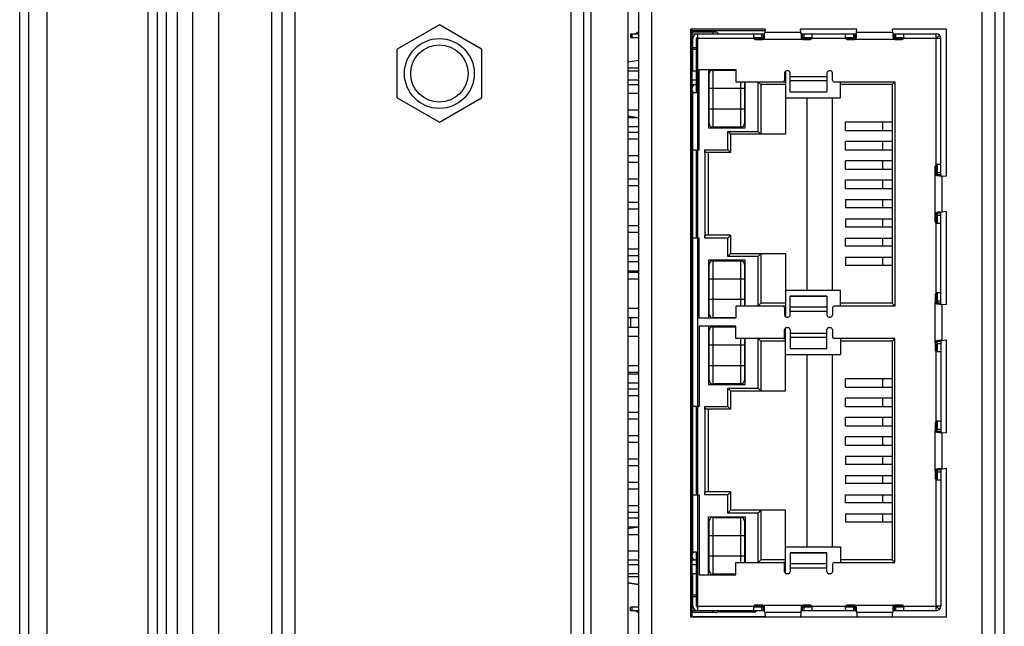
# Model space of a CAD drawing. Header units: millimetres. Extents: x 0 to 594, y 1 to 420.
# Tile 83 of 214: x 86 to 113, y 243 to 259. Entities that reach past the tile are written whole.
import ezdxf

# ---------------------------------------------------------------- set-up
doc = ezdxf.new("R2010")
doc.units = ezdxf.units.MM
doc.header["$LTSCALE"] = 32.67
for name, color, linetype in [('20021212-000DXF_CONTINUOUS_LINE', 7, 'CONTINUOUS'), ('61753N-0_DXF_CONTINUOUS_LINE', 7, 'CONTINUOUS'), ('61756N-1_DXF_CONTINUOUS_LINE', 7, 'CONTINUOUS'), ('61757N-0_DXF_CONTINUOUS_LINE', 7, 'CONTINUOUS'), ('61786N-2_DXF_CONTINUOUS_LINE', 7, 'CONTINUOUS'), ('61787N-0_DXF_CONTINUOUS_LINE', 7, 'CONTINUOUS'), ('618015231321DXF_CONTINUOUS_LINE', 7, 'CONTINUOUS'), ('61852N-2_DXF_CONTINUOUS_LINE', 7, 'CONTINUOUS'), ('7499021125_DXF_CONTINUOUS_LINE', 7, 'CONTINUOUS'), ('CPU-BOARD_DXF_CONTINUOUS_LINE', 7, 'CONTINUOUS')]:
    doc.layers.add(name, color=color, linetype=linetype)

msp = doc.modelspace()

# ---------------------------------------------------------------- linework, layer by layer
at = {"layer": '20021212-000DXF_CONTINUOUS_LINE', "color": 7, "linetype": 'Continuous'}
for p, q in [((106.7291, 258.9787), (104.7419, 258.9787)), ((104.7419, 258.6787), (104.7669, 258.6787)), ((104.7669, 258.4787), (104.7419, 258.4787)), ((104.7669, 258.3437), (104.7419, 258.3437)), ((104.7669, 256.2737), (104.7419, 256.2737)), ((104.7669, 255.9387), (104.7419, 255.9387)), ((104.7669, 255.8037), (104.7419, 255.8037)), ((104.7669, 255.6387), (104.7419, 255.6387)), ((104.7669, 255.3037), (104.7419, 255.3037)), ((104.7669, 255.1687), (104.7419, 255.1687)), ((104.7669, 255.0037), (104.7419, 255.0037)), ((104.7669, 254.6687), (104.7419, 254.6687)), ((104.7669, 254.5337), (104.7419, 254.5337)), ((104.7669, 254.3687), (104.7419, 254.3687)), ((104.7669, 254.0337), (104.7419, 254.0337)), ((104.7669, 253.8987), (104.7419, 253.8987)), ((104.7669, 253.7337), (104.7419, 253.7337)), ((104.7669, 253.3987), (104.7419, 253.3987)), ((104.7669, 253.2637), (104.7419, 253.2637)), ((104.7669, 253.0987), (104.7419, 253.0987)), ((104.7669, 252.7637), (104.7419, 252.7637)), ((104.7669, 252.1287), (104.7419, 252.1287)), ((104.7669, 251.9937), (104.7419, 251.9937)), ((104.7669, 251.8287), (104.7419, 251.8287)), ((104.7419, 251.6937), (104.7669, 251.6937)), ((104.7669, 251.4937), (104.7419, 251.4937)), ((104.7669, 250.5587), (104.7419, 250.5587)), ((104.7419, 250.4237), (104.7669, 250.4237)), ((104.7669, 250.2237), (104.7419, 250.2237)), ((104.7669, 250.0887), (104.7419, 250.0887)), ((104.7419, 249.2587), (104.7669, 249.2587)), ((104.7669, 248.7737), (104.7419, 248.7737)), ((104.7669, 247.6087), (104.7419, 247.6087)), ((104.7669, 247.4737), (104.7419, 247.4737)), ((104.7669, 246.9737), (104.7419, 246.9737)), ((104.7669, 246.8387), (104.7419, 246.8387)), ((104.7669, 246.3387), (104.7419, 246.3387)), ((104.7669, 246.2037), (104.7419, 246.2037)), ((104.7669, 243.7987), (104.7419, 243.7987)), ((104.7669, 243.6637), (104.7419, 243.6637)), ((104.7669, 243.4987), (104.7419, 243.4987)), ((104.7419, 243.3637), (104.7669, 243.3637)), ((105.4387, 243.1637), (106.4844, 243.1637)), ((106.4844, 243.1937), (106.4844, 243.1637)), ((106.7369, 243.0287), (104.7419, 243.0287))]:
    msp.add_line(p, q, dxfattribs=at)
at = {"layer": '20021212-000DXF_CONTINUOUS_LINE', "color": 9, "linetype": 'Continuous'}
msp.add_line((106.1344, 243.1937), (106.1344, 243.1637), dxfattribs=at)
at = {"layer": '61753N-0_DXF_CONTINUOUS_LINE', "color": 9, "linetype": 'Continuous'}
msp.add_line((90.1919, 206.5187), (90.1919, 275.5187), dxfattribs=at)
at = {"layer": '61756N-1_DXF_CONTINUOUS_LINE', "color": 7, "linetype": 'Continuous'}
for p, q in [((93.5919, 238.5437), (93.5919, 278.3687)), ((101.7919, 278.3687), (101.7919, 204.4187))]:
    msp.add_line(p, q, dxfattribs=at)
at = {"layer": '61756N-1_DXF_CONTINUOUS_LINE', "color": 9, "linetype": 'Continuous'}
for p, q in [((93.9419, 238.5437), (93.9419, 278.3687)), ((101.4419, 278.3687), (101.4419, 204.4187))]:
    msp.add_line(p, q, dxfattribs=at)
at = {"layer": '61757N-0_DXF_CONTINUOUS_LINE', "color": 7, "linetype": 'Continuous'}
for p, q in [((103.2919, 264.6187), (103.2919, 204.4187)), ((112.9919, 264.6187), (112.9919, 204.4187)), ((104.7169, 243.0187), (104.7169, 259.0187)), ((106.733, 259.0187), (104.7169, 259.0187)), ((109.233, 259.0187), (107.7008, 259.0187)), ((111.6669, 259.0187), (110.2008, 259.0187)), ((111.6669, 259.0187), (111.6669, 255.0176)), ((111.6669, 254.0547), (111.6669, 251.5251)), ((111.6669, 250.5622), (111.6669, 248.0326)), ((111.6669, 247.0697), (111.6669, 243.0187)), ((111.6669, 243.0187), (104.7169, 243.0187))]:
    msp.add_line(p, q, dxfattribs=at)
at = {"layer": '61757N-0_DXF_CONTINUOUS_LINE', "color": 9, "linetype": 'Continuous'}
for p, q in [((103.6419, 264.6187), (103.6419, 204.4187)), ((112.6419, 204.4187), (112.6419, 264.6187))]:
    msp.add_line(p, q, dxfattribs=at)
at = {"layer": '61786N-2_DXF_CONTINUOUS_LINE', "color": 7, "linetype": 'Continuous'}
msp.add_line((86.4419, 150.0187), (86.4419, 358.0187), dxfattribs=at)
at = {"layer": '61787N-0_DXF_CONTINUOUS_LINE', "color": 3, "linetype": 'Continuous'}
for p, q in [((86.6919, 185.7687), (86.6919, 293.7687)), ((87.1919, 185.7687), (87.1919, 293.7687)), ((89.9419, 198.2687), (89.9419, 283.7687))]:
    msp.add_line(p, q, dxfattribs=at)
at = {"layer": '618015231321DXF_CONTINUOUS_LINE', "color": 6, "linetype": 'Continuous'}
for p, q in [((97.8669, 259.1387), (96.7194, 258.4762)), ((99.0144, 258.4762), (97.8669, 259.1387)), ((96.7194, 257.1512), (96.7194, 258.4762)), ((99.0144, 258.4762), (99.0144, 257.1512)), ((96.7194, 257.1512), (97.8669, 256.4887)), ((97.8669, 256.4887), (99.0144, 257.1512))]:
    msp.add_line(p, q, dxfattribs=at)
at = {"layer": '618015231321DXF_CONTINUOUS_LINE', "color": 9, "linetype": 'Continuous'}
msp.add_circle((97.8669, 257.8137), 0.95, dxfattribs=at)
at = {"layer": '618015231321DXF_CONTINUOUS_LINE', "color": 6, "linetype": 'Continuous'}
msp.add_circle((97.8669, 257.8137), 0.7802, dxfattribs=at)
at = {"layer": '61852N-2_DXF_CONTINUOUS_LINE', "color": 7, "linetype": 'Continuous'}
for p, q in [((90.4419, 198.2687), (90.4419, 283.7687)), ((93.2969, 279.0187), (93.2969, 238.5437)), ((101.9969, 203.7687), (101.9969, 279.0187)), ((102.9969, 265.2687), (102.9969, 203.7687)), ((113.2469, 203.7687), (113.2469, 265.2687))]:
    msp.add_line(p, q, dxfattribs=at)
at = {"layer": '61852N-2_DXF_CONTINUOUS_LINE', "color": 9, "linetype": 'Continuous'}
for p, q in [((90.7348, 198.2687), (90.7348, 283.7687)), ((91.149, 283.7687), (91.149, 198.2687)), ((91.8561, 283.7687), (91.8561, 198.2687))]:
    msp.add_line(p, q, dxfattribs=at)
at = {"layer": '7499021125_DXF_CONTINUOUS_LINE', "color": 7, "linetype": 'Continuous'}
for p, q in [((105.3803, 258.9437), (104.7419, 258.9437)), ((106.733, 259.0187), (106.7246, 258.9321)), ((107.7093, 258.9321), (107.7008, 259.0187)), ((109.2246, 258.9321), (109.233, 259.0187)), ((110.2093, 258.9321), (110.2008, 259.0187)), ((103.0669, 258.8937), (103.0669, 258.7937)), ((103.0669, 258.8937), (103.2919, 258.8937)), ((103.0669, 258.7937), (103.2919, 258.7937)), ((104.7419, 258.8937), (106.7226, 258.8937)), ((104.7718, 258.7937), (104.7419, 258.7937)), ((104.7669, 257.8887), (104.7669, 258.7687)), ((104.8669, 257.2937), (104.8669, 258.7687)), ((104.8919, 258.8937), (104.8919, 257.2937)), ((106.4232, 258.7937), (106.7162, 258.7937)), ((106.467, 258.7437), (106.6693, 258.7437)), ((106.7144, 258.7841), (106.7192, 258.8104)), ((107.7113, 258.8937), (109.2226, 258.8937)), ((107.7177, 258.7937), (108.0107, 258.7937)), ((107.7645, 258.7437), (107.9669, 258.7437)), ((108.9232, 258.7937), (109.2162, 258.7937)), ((108.967, 258.7437), (109.1693, 258.7437)), ((109.2144, 258.7841), (109.2192, 258.8104)), ((110.2113, 258.8937), (111.3919, 258.8937)), ((110.2177, 258.7937), (110.5107, 258.7937)), ((110.2645, 258.7437), (110.4669, 258.7437)), ((111.3919, 258.7687), (111.3919, 258.8937)), ((111.5169, 258.7687), (111.3919, 258.7687)), ((111.4096, 258.7864), (111.4803, 258.8571)), ((111.5169, 255.0305), (111.5169, 258.7687)), ((104.8669, 258.4687), (104.7669, 258.4687)), ((102.9969, 258.1344), (103.2919, 258.1787)), ((103.2919, 258.1687), (102.9969, 258.1238)), ((104.7669, 258.1937), (104.7419, 258.1937)), ((104.7669, 258.1838), (104.7419, 258.1838)), ((102.9969, 257.8887), (103.2919, 257.8887)), ((104.7419, 257.8887), (104.8669, 257.8887)), ((104.9419, 255.7362), (104.9419, 257.9212)), ((104.9419, 257.9212), (105.9419, 257.9212)), ((105.1919, 257.9212), (105.1919, 256.3362)), ((105.3094, 257.9037), (105.9419, 257.9037)), ((105.9419, 257.9212), (105.9419, 257.5862)), ((107.2919, 257.8795), (107.2919, 256.1612)), ((107.3669, 257.8862), (107.3169, 257.8862)), ((108.5169, 257.8862), (108.4669, 257.8862)), ((102.9969, 257.6387), (103.2919, 257.6387)), ((104.7419, 257.6387), (104.8669, 257.6387)), ((105.2094, 256.4537), (105.2094, 257.8037)), ((107.2669, 257.8362), (107.2669, 257.6362)), ((107.4169, 257.3149), (107.4169, 257.8362)), ((108.4169, 257.8362), (108.4169, 257.3149)), ((108.5669, 257.6362), (108.5669, 257.8362)), ((102.9969, 257.5187), (103.2919, 257.5187)), ((104.7419, 257.5187), (104.8669, 257.5187)), ((105.9419, 257.5862), (107.2169, 257.5862)), ((106.1744, 257.5862), (106.1744, 256.4537)), ((106.1919, 256.3362), (106.1919, 257.5862)), ((106.5419, 257.5862), (106.6169, 257.5112)), ((106.6169, 257.5112), (106.6169, 256.1612)), ((107.2919, 257.5112), (106.6169, 257.5112)), ((108.6169, 257.5862), (110.2669, 257.5862)), ((108.7919, 257.1537), (108.7919, 257.5862)), ((110.1919, 257.5112), (108.7919, 257.5112)), ((110.2669, 257.5862), (110.1919, 257.5112)), ((110.1919, 257.5112), (110.1919, 251.5612)), ((110.2669, 257.5862), (110.2669, 251.4862)), ((103.2919, 257.2687), (102.9969, 257.2687)), ((104.7669, 257.2687), (104.7419, 257.2687)), ((104.7669, 244.7937), (104.7669, 257.2937)), ((104.7669, 257.2937), (104.8919, 257.2937)), ((107.2919, 257.1537), (108.7919, 257.1537)), ((107.4169, 257.3149), (108.4169, 257.3149)), ((107.8669, 257.1537), (107.8669, 251.9187)), ((108.5669, 251.9187), (108.5669, 257.1537)), ((102.9969, 256.6636), (103.2919, 256.6187)), ((102.9969, 256.6529), (103.2253, 256.6187)), ((102.9969, 256.6187), (103.2919, 256.6187)), ((104.7419, 256.6187), (104.7669, 256.6187)), ((102.9969, 256.3687), (103.2919, 256.3687)), ((104.7419, 256.3687), (104.7669, 256.3687)), ((105.1919, 256.3362), (106.1919, 256.3362)), ((106.0744, 256.3537), (105.3094, 256.3537)), ((108.9254, 256.2612), (108.9254, 256.4862)), ((110.1919, 256.4862), (108.9254, 256.4862)), ((108.9254, 256.2612), (110.1919, 256.2612)), ((103.2919, 256.2112), (102.9969, 256.2112)), ((102.9969, 256.0362), (103.2919, 256.0362)), ((104.7669, 256.2112), (104.7419, 256.2112)), ((104.7419, 256.0362), (104.7669, 256.0362)), ((105.7169, 256.2362), (105.7919, 256.1612)), ((105.7919, 256.1612), (105.7919, 255.6612)), ((107.2919, 256.1612), (105.7919, 256.1612)), ((106.5419, 256.2362), (106.6169, 256.1612)), ((104.7669, 255.7362), (104.9419, 255.7362)), ((104.8669, 253.3362), (104.8669, 255.7362)), ((105.0919, 255.7362), (105.0919, 253.3362)), ((105.7169, 255.7362), (105.7919, 255.6612)), ((108.9254, 255.7362), (108.9254, 255.9612)), ((110.1919, 255.9612), (108.9254, 255.9612)), ((108.9254, 255.7362), (110.1919, 255.7362)), ((103.2919, 255.5762), (102.9969, 255.5762)), ((104.7669, 255.5762), (104.7419, 255.5762)), ((105.7919, 255.6612), (105.1026, 255.6612)), ((105.1919, 253.4112), (105.1919, 255.6612)), ((102.9969, 255.4012), (103.2919, 255.4012)), ((104.7419, 255.4012), (104.7669, 255.4012)), ((108.9254, 255.2112), (108.9254, 255.4362)), ((110.1919, 255.4362), (108.9254, 255.4362)), ((108.9254, 255.2112), (110.1919, 255.2112)), ((111.3669, 255.0838), (111.3669, 255.2861)), ((111.4169, 255.3299), (111.4169, 255.0369)), ((103.2919, 254.9412), (102.9969, 254.9412)), ((104.7669, 254.9412), (104.7419, 254.9412)), ((111.4073, 255.0387), (111.4336, 255.0339)), ((111.5554, 255.0285), (111.6669, 255.0176)), ((102.9969, 254.7662), (103.2919, 254.7662)), ((104.7419, 254.7662), (104.7669, 254.7662)), ((108.9254, 254.6862), (108.9254, 254.9112)), ((110.1919, 254.9112), (108.9254, 254.9112)), ((108.9254, 254.6862), (110.1919, 254.6862)), ((108.9254, 254.3862), (108.9254, 254.1612)), ((108.9254, 254.3862), (110.1919, 254.3862)), ((103.2919, 254.3062), (102.9969, 254.3062)), ((102.9969, 254.1312), (103.2919, 254.1312)), ((104.7669, 254.3062), (104.7419, 254.3062)), ((104.7419, 254.1312), (104.7669, 254.1312)), ((110.1919, 254.1612), (108.9254, 254.1612)), ((108.9254, 253.8612), (108.9254, 253.6362)), ((108.9254, 253.8612), (110.1919, 253.8612)), ((111.3669, 253.7862), (111.3669, 253.9886)), ((111.4169, 254.0354), (111.4169, 253.7424)), ((111.5169, 251.538), (111.5169, 254.0418)), ((111.6669, 254.0547), (111.5554, 254.0438)), ((103.2919, 253.6712), (102.9969, 253.6712)), ((104.7669, 253.6712), (104.7419, 253.6712)), ((110.1919, 253.6362), (108.9254, 253.6362)), ((102.9969, 253.4962), (103.2919, 253.4962)), ((104.7419, 253.4962), (104.7669, 253.4962)), ((104.9419, 253.3362), (104.7669, 253.3362)), ((104.9419, 251.1512), (104.9419, 253.3362)), ((105.7919, 253.4112), (105.1026, 253.4112)), ((105.7169, 253.3362), (105.7919, 253.4112)), ((105.7919, 253.4112), (105.7919, 252.9112)), ((108.9254, 253.1112), (108.9254, 253.3362)), ((108.9254, 253.3362), (110.1919, 253.3362)), ((110.1919, 253.1112), (108.9254, 253.1112)), ((103.2919, 253.0362), (102.9969, 253.0362)), ((102.9969, 252.8612), (103.2919, 252.8612)), ((104.7669, 253.0362), (104.7419, 253.0362)), ((104.7419, 252.8612), (104.7669, 252.8612)), ((105.7169, 252.8362), (105.7919, 252.9112)), ((105.7919, 252.9112), (107.2919, 252.9112)), ((106.5419, 252.8362), (106.6169, 252.9112)), ((106.6169, 252.9112), (106.6169, 251.5612)), ((107.2919, 252.9112), (107.2919, 251.1929)), ((108.9254, 252.8112), (108.9254, 252.5862)), ((108.9254, 252.8112), (110.1919, 252.8112)), ((102.9969, 252.6937), (103.2919, 252.6937)), ((104.7419, 252.6937), (104.7669, 252.6937)), ((105.1919, 252.7362), (105.1919, 251.1512)), ((106.1919, 252.7362), (105.1919, 252.7362)), ((105.2094, 251.2687), (105.2094, 252.6187)), ((105.3094, 252.7187), (106.0744, 252.7187)), ((106.1744, 252.6187), (106.1744, 251.4862)), ((106.1919, 251.4862), (106.1919, 252.7362)), ((110.1919, 252.5862), (108.9254, 252.5862)), ((102.9969, 252.4437), (103.2919, 252.4437)), ((103.2919, 252.4012), (102.9969, 252.4012)), ((104.7419, 252.4437), (104.7669, 252.4437)), ((104.7669, 252.4012), (104.7419, 252.4012)), ((102.9969, 252.2262), (103.2919, 252.2262)), ((104.7419, 252.2262), (104.7669, 252.2262)), ((107.2919, 251.9187), (108.7919, 251.9187)), ((107.4169, 251.2362), (107.4169, 251.7575)), ((107.4169, 251.7575), (108.4169, 251.7575)), ((108.4169, 251.7575), (108.4169, 251.2362)), ((108.7919, 251.4862), (108.7919, 251.9187)), ((111.3669, 251.7936), (111.3669, 251.5913)), ((111.4169, 251.8374), (111.4169, 251.5444)), ((105.9419, 251.4862), (105.9419, 251.1512)), ((107.2169, 251.4862), (105.9419, 251.4862)), ((106.5419, 251.4862), (106.6169, 251.5612)), ((107.2919, 251.5612), (106.6169, 251.5612)), ((107.2669, 251.4362), (107.2669, 251.2362)), ((108.5669, 251.4362), (108.5669, 251.2362)), ((110.2669, 251.4862), (108.6169, 251.4862)), ((110.1919, 251.5612), (108.7919, 251.5612)), ((110.2669, 251.4862), (110.1919, 251.5612)), ((111.4073, 251.5462), (111.4336, 251.5414)), ((111.5554, 251.536), (111.6669, 251.5251)), ((102.9969, 251.4237), (103.2919, 251.4237)), ((102.9969, 251.1737), (103.2919, 251.1737)), ((104.7419, 251.4237), (104.7669, 251.4237)), ((104.7419, 251.1737), (104.7669, 251.1737)), ((105.9419, 251.1687), (105.3094, 251.1687)), ((107.3169, 251.1862), (107.3669, 251.1862)), ((108.4669, 251.1862), (108.5169, 251.1862)), ((102.9969, 250.9137), (103.2919, 250.9137)), ((103.0669, 251.1296), (103.0669, 250.9577)), ((104.7419, 250.9137), (104.7669, 250.9137)), ((105.9419, 251.1512), (104.9419, 251.1512)), ((104.9419, 250.9362), (104.9419, 248.7512)), ((105.9419, 250.9362), (104.9419, 250.9362)), ((105.1919, 250.9362), (105.1919, 249.3512)), ((105.3094, 250.9187), (105.9419, 250.9187)), ((105.9419, 250.6012), (105.9419, 250.9362)), ((107.3169, 250.9012), (107.3669, 250.9012)), ((108.4669, 250.9012), (108.5169, 250.9012)), ((102.9969, 250.6637), (103.2919, 250.6637)), ((104.7419, 250.6637), (104.7669, 250.6637)), ((105.2094, 249.4687), (105.2094, 250.8187)), ((107.2669, 250.6512), (107.2669, 250.8512)), ((107.2919, 249.1762), (107.2919, 250.8945)), ((107.4169, 250.8512), (107.4169, 250.3299)), ((108.4169, 250.3299), (108.4169, 250.8512)), ((108.5669, 250.8512), (108.5669, 250.6512)), ((107.2169, 250.6012), (105.9419, 250.6012)), ((106.1744, 250.6012), (106.1744, 249.4687)), ((106.1919, 249.3512), (106.1919, 250.6012)), ((106.5419, 250.6012), (106.6169, 250.5262)), ((106.6169, 250.5262), (106.6169, 249.1762)), ((107.2919, 250.5262), (106.6169, 250.5262)), ((110.2669, 250.6012), (108.6169, 250.6012)), ((108.7919, 250.6012), (108.7919, 250.1687)), ((110.1919, 250.5262), (108.7919, 250.5262)), ((110.2669, 250.6012), (110.1919, 250.5262)), ((110.1919, 250.5262), (110.1919, 244.5762)), ((110.2669, 244.5012), (110.2669, 250.6012)), ((111.3669, 250.4961), (111.3669, 250.2937)), ((111.4169, 250.5429), (111.4169, 250.2499)), ((111.5169, 250.5493), (111.5169, 248.0455)), ((111.5554, 250.5513), (111.6669, 250.5622)), ((107.2919, 250.1687), (108.7919, 250.1687)), ((107.4169, 250.3299), (108.4169, 250.3299)), ((107.8669, 250.1687), (107.8669, 244.9337)), ((108.5669, 244.9337), (108.5669, 250.1687)), ((103.2919, 249.8612), (102.9969, 249.8612)), ((104.7669, 249.8612), (104.7419, 249.8612)), ((102.9969, 249.6862), (103.2919, 249.6862)), ((102.9969, 249.6437), (103.2919, 249.6437)), ((104.7419, 249.6862), (104.7669, 249.6862)), ((104.7419, 249.6437), (104.7669, 249.6437)), ((102.9969, 249.3937), (103.2919, 249.3937)), ((104.7419, 249.3937), (104.7669, 249.3937)), ((105.1919, 249.3512), (106.1919, 249.3512)), ((106.0744, 249.3687), (105.3094, 249.3687)), ((108.9254, 249.2762), (108.9254, 249.5012)), ((110.1919, 249.5012), (108.9254, 249.5012)), ((103.2919, 249.2262), (102.9969, 249.2262)), ((102.9969, 249.0512), (103.2919, 249.0512)), ((104.7669, 249.2262), (104.7419, 249.2262)), ((104.7419, 249.0512), (104.7669, 249.0512)), ((105.7169, 249.2512), (105.7919, 249.1762)), ((105.7919, 249.1762), (105.7919, 248.6762)), ((105.7919, 249.1762), (107.2919, 249.1762)), ((106.5419, 249.2512), (106.6169, 249.1762)), ((108.9254, 249.2762), (110.1919, 249.2762)), ((104.9419, 248.7512), (104.7669, 248.7512)), ((104.8669, 246.3512), (104.8669, 248.7512)), ((105.0919, 248.7512), (105.0919, 246.3512)), ((105.7169, 248.7512), (105.7919, 248.6762)), ((108.9254, 248.7512), (108.9254, 248.9762)), ((110.1919, 248.9762), (108.9254, 248.9762)), ((108.9254, 248.7512), (110.1919, 248.7512)), ((103.2919, 248.5912), (102.9969, 248.5912)), ((104.7669, 248.5912), (104.7419, 248.5912)), ((105.7919, 248.6762), (105.1026, 248.6762)), ((105.1919, 246.4262), (105.1919, 248.6762)), ((102.9969, 248.4162), (103.2919, 248.4162)), ((104.7419, 248.4162), (104.7669, 248.4162)), ((108.9254, 248.2262), (108.9254, 248.4512)), ((110.1919, 248.4512), (108.9254, 248.4512)), ((108.9254, 248.2262), (110.1919, 248.2262)), ((111.3669, 248.3011), (111.3669, 248.0988)), ((111.4169, 248.3449), (111.4169, 248.0519)), ((103.2919, 247.9562), (102.9969, 247.9562)), ((104.7669, 247.9562), (104.7419, 247.9562)), ((111.4073, 248.0537), (111.4336, 248.0489)), ((111.5554, 248.0435), (111.6669, 248.0326)), ((102.9969, 247.7812), (103.2919, 247.7812)), ((104.7419, 247.7812), (104.7669, 247.7812)), ((108.9254, 247.7012), (108.9254, 247.9262)), ((110.1919, 247.9262), (108.9254, 247.9262)), ((108.9254, 247.7012), (110.1919, 247.7012)), ((103.2919, 247.3212), (102.9969, 247.3212)), ((102.9969, 247.1462), (103.2919, 247.1462)), ((104.7669, 247.3212), (104.7419, 247.3212)), ((104.7419, 247.1462), (104.7669, 247.1462)), ((108.9254, 247.4012), (108.9254, 247.1762)), ((108.9254, 247.4012), (110.1919, 247.4012)), ((110.1919, 247.1762), (108.9254, 247.1762)), ((108.9254, 246.8762), (108.9254, 246.6512)), ((108.9254, 246.8762), (110.1919, 246.8762)), ((111.3669, 247.0036), (111.3669, 246.8012)), ((111.4169, 247.0504), (111.4169, 246.7574)), ((111.5169, 247.0568), (111.5169, 243.3187)), ((111.5554, 247.0588), (111.6669, 247.0697)), ((103.2919, 246.6862), (102.9969, 246.6862)), ((104.7669, 246.6862), (104.7419, 246.6862)), ((110.1919, 246.6512), (108.9254, 246.6512)), ((102.9969, 246.5112), (103.2919, 246.5112)), ((104.7419, 246.5112), (104.7669, 246.5112)), ((104.7669, 246.3512), (104.9419, 246.3512)), ((104.9419, 246.3512), (104.9419, 244.1662)), ((105.7919, 246.4262), (105.1026, 246.4262)), ((105.7169, 246.3512), (105.7919, 246.4262)), ((105.7919, 246.4262), (105.7919, 245.9262)), ((108.9254, 246.1262), (108.9254, 246.3512)), ((108.9254, 246.3512), (110.1919, 246.3512)), ((110.1919, 246.1262), (108.9254, 246.1262)), ((103.2919, 246.0512), (102.9969, 246.0512)), ((102.9969, 245.8762), (103.2919, 245.8762)), ((104.7669, 246.0512), (104.7419, 246.0512)), ((104.7419, 245.8762), (104.7669, 245.8762)), ((105.7169, 245.8512), (105.7919, 245.9262)), ((107.2919, 245.9262), (105.7919, 245.9262)), ((106.5419, 245.8512), (106.6169, 245.9262)), ((106.6169, 245.9262), (106.6169, 244.5762)), ((107.2919, 244.2079), (107.2919, 245.9262)), ((108.9254, 245.8262), (108.9254, 245.6012)), ((108.9254, 245.8262), (110.1919, 245.8262)), ((102.9969, 245.7187), (103.2919, 245.7187)), ((104.7419, 245.7187), (104.7669, 245.7187)), ((105.1919, 244.1662), (105.1919, 245.7512)), ((105.1919, 245.7512), (106.1919, 245.7512)), ((105.2094, 244.2837), (105.2094, 245.6337)), ((105.3094, 245.7337), (106.0744, 245.7337)), ((106.1744, 245.6337), (106.1744, 244.5012)), ((106.1919, 245.7512), (106.1919, 244.5012)), ((110.1919, 245.6012), (108.9254, 245.6012)), ((103.2919, 245.4687), (102.9969, 245.4687)), ((103.2919, 245.4687), (102.9969, 245.4238)), ((102.9969, 245.4344), (103.2253, 245.4687)), ((104.7669, 245.4687), (104.7419, 245.4687)), ((102.9969, 244.8187), (103.2919, 244.8187)), ((104.7419, 244.8187), (104.7669, 244.8187)), ((104.7669, 244.7937), (104.8919, 244.7937)), ((104.8669, 243.3187), (104.8669, 244.7937)), ((104.8919, 244.7937), (104.8919, 243.1937)), ((107.2919, 244.9337), (108.7919, 244.9337)), ((107.4169, 244.7725), (107.4169, 244.2512)), ((107.4169, 244.7725), (108.4169, 244.7725)), ((108.4169, 244.2512), (108.4169, 244.7725)), ((108.7919, 244.9337), (108.7919, 244.5012)), ((103.2919, 244.5687), (102.9969, 244.5687)), ((104.8669, 244.5687), (104.7419, 244.5687)), ((105.9419, 244.1662), (105.9419, 244.5012)), ((105.9419, 244.5012), (107.2169, 244.5012)), ((106.5419, 244.5012), (106.6169, 244.5762)), ((107.2919, 244.5762), (106.6169, 244.5762)), ((108.6169, 244.5012), (110.2669, 244.5012)), ((110.1919, 244.5762), (108.7919, 244.5762)), ((110.2669, 244.5012), (110.1919, 244.5762)), ((102.9969, 244.4487), (103.2919, 244.4487)), ((103.2919, 244.1987), (102.9969, 244.1987)), ((104.7419, 244.4487), (104.8669, 244.4487)), ((104.8669, 244.1987), (104.7419, 244.1987)), ((104.7669, 243.3187), (104.7669, 244.1987)), ((107.2669, 244.2512), (107.2669, 244.4512)), ((107.3669, 244.2012), (107.3169, 244.2012)), ((108.5169, 244.2012), (108.4669, 244.2012)), ((108.5669, 244.4512), (108.5669, 244.2512)), ((102.9969, 243.9636), (103.2919, 243.9187)), ((102.9969, 243.9529), (103.2919, 243.9087)), ((104.9419, 244.1662), (105.9419, 244.1662)), ((105.9419, 244.1837), (105.3094, 244.1837)), ((104.7419, 243.9035), (104.7669, 243.9035)), ((104.7669, 243.8937), (104.7419, 243.8937)), ((104.8669, 243.6187), (104.7669, 243.6187)), ((103.0669, 243.1937), (103.0669, 243.2937)), ((103.2919, 243.2937), (103.0669, 243.2937)), ((103.2919, 243.1937), (103.0669, 243.1937)), ((104.7419, 243.2937), (104.7719, 243.2937)), ((106.7226, 243.1937), (104.7419, 243.1937)), ((105.3803, 243.1437), (104.7419, 243.1437)), ((106.7162, 243.2937), (106.4232, 243.2937)), ((106.6693, 243.3437), (106.467, 243.3437)), ((106.7246, 243.1552), (106.7379, 243.0187)), ((107.7093, 243.1552), (107.6959, 243.0187)), ((109.2226, 243.1937), (107.7113, 243.1937)), ((107.7194, 243.3033), (107.7146, 243.277)), ((108.0107, 243.2937), (107.7177, 243.2937)), ((107.9669, 243.3437), (107.7645, 243.3437)), ((109.2162, 243.2937), (108.9232, 243.2937)), ((109.1693, 243.3437), (108.967, 243.3437)), ((109.2246, 243.1552), (109.2379, 243.0187)), ((110.1959, 243.0187), (110.2093, 243.1552)), ((111.3919, 243.1937), (110.2113, 243.1937)), ((110.2194, 243.3033), (110.2146, 243.277)), ((110.5107, 243.2937), (110.2177, 243.2937)), ((110.4669, 243.3437), (110.2645, 243.3437)), ((111.3919, 243.1937), (111.3919, 243.3187)), ((111.5169, 243.3187), (111.3919, 243.3187)), ((111.4803, 243.2303), (111.4096, 243.301))]:
    msp.add_line(p, q, dxfattribs=at)
at = {"layer": '7499021125_DXF_CONTINUOUS_LINE', "color": 9, "linetype": 'Continuous'}
for p, q in [((105.3169, 258.8937), (105.3169, 258.9437)), ((103.1048, 258.8937), (103.1048, 258.7937)), ((106.4236, 258.7687), (104.8669, 258.7687)), ((106.4232, 258.7937), (106.4171, 258.7937)), ((106.7064, 258.7687), (106.4286, 258.7687)), ((106.6395, 258.8937), (106.6395, 258.7937)), ((107.7645, 258.7437), (106.6693, 258.7437)), ((106.6895, 258.7937), (106.6895, 258.8937)), ((107.7093, 258.9321), (106.7246, 258.9321)), ((108.0052, 258.7687), (107.7274, 258.7687)), ((107.7444, 258.8937), (107.7444, 258.7937)), ((107.7943, 258.7937), (107.7943, 258.8937)), ((108.9236, 258.7687), (108.0102, 258.7687)), ((108.0168, 258.7937), (108.0107, 258.7937)), ((108.9232, 258.7937), (108.9171, 258.7937)), ((109.2064, 258.7687), (108.9286, 258.7687)), ((109.1395, 258.8937), (109.1395, 258.7937)), ((110.2645, 258.7437), (109.1693, 258.7437)), ((109.1895, 258.7937), (109.1895, 258.8937)), ((110.2093, 258.9321), (109.2246, 258.9321)), ((110.5052, 258.7687), (110.2274, 258.7687)), ((110.2444, 258.8937), (110.2444, 258.7937)), ((110.2943, 258.7937), (110.2943, 258.8937)), ((111.3919, 258.7687), (110.5102, 258.7687)), ((110.5168, 258.7937), (110.5107, 258.7937)), ((111.3919, 255.3295), (111.3919, 258.7687)), ((104.7669, 258.5187), (104.8669, 258.5187)), ((103.2919, 257.9594), (102.9969, 257.9594)), ((104.7669, 257.9594), (104.7419, 257.9594)), ((105.3094, 257.9037), (105.3094, 256.3537)), ((107.4169, 257.7362), (108.4169, 257.7362)), ((108.4169, 257.6131), (107.4169, 257.6131)), ((106.1744, 257.4037), (105.2094, 257.4037)), ((106.0744, 256.3537), (106.0744, 257.5862)), ((106.5419, 256.2362), (106.5419, 257.5862)), ((107.2169, 257.5862), (107.2919, 257.5862)), ((104.8919, 257.2937), (104.8919, 244.7937)), ((107.4169, 257.3168), (108.4169, 257.3168)), ((102.9969, 256.828), (103.2919, 256.828)), ((104.7419, 256.828), (104.7669, 256.828)), ((105.2094, 256.8537), (106.1744, 256.8537)), ((109.9384, 256.2612), (109.9384, 256.4862)), ((105.7169, 255.7362), (105.7169, 256.2362)), ((105.7169, 256.2362), (106.5419, 256.2362)), ((105.0919, 255.7362), (105.7169, 255.7362)), ((109.9384, 255.7362), (109.9384, 255.9612)), ((109.9384, 255.2112), (109.9384, 255.4362)), ((111.3919, 255.0467), (111.3919, 255.3245)), ((111.4169, 255.3299), (111.4169, 255.336)), ((111.3669, 253.9886), (111.3669, 255.0838)), ((111.5169, 255.1136), (111.4169, 255.1136)), ((111.4169, 255.0636), (111.5169, 255.0636)), ((111.5554, 254.0438), (111.5554, 255.0285)), ((109.9384, 254.6862), (109.9384, 254.9112)), ((109.9384, 254.1612), (109.9384, 254.3862)), ((109.9384, 253.6362), (109.9384, 253.8612)), ((111.3919, 253.7479), (111.3919, 254.0257)), ((111.5169, 254.0087), (111.4169, 254.0087)), ((111.4169, 253.9588), (111.5169, 253.9588)), ((111.3919, 251.837), (111.3919, 253.7429)), ((111.4169, 253.7363), (111.4169, 253.7424)), ((105.7169, 253.3362), (105.0919, 253.3362)), ((105.7169, 252.8362), (105.7169, 253.3362)), ((109.9384, 253.1112), (109.9384, 253.3362)), ((106.5419, 252.8362), (105.7169, 252.8362)), ((106.5419, 251.4862), (106.5419, 252.8362)), ((109.9384, 252.5862), (109.9384, 252.8112)), ((105.3094, 252.7187), (105.3094, 251.1687)), ((106.0744, 251.4862), (106.0744, 252.7187)), ((106.1744, 252.2187), (105.2094, 252.2187)), ((108.4169, 251.7556), (107.4169, 251.7556)), ((111.3919, 251.5542), (111.3919, 251.832)), ((111.4169, 251.8374), (111.4169, 251.8435)), ((105.2094, 251.6687), (106.1744, 251.6687)), ((107.2919, 251.4862), (107.2169, 251.4862)), ((107.4169, 251.4593), (108.4169, 251.4593)), ((111.3669, 250.4961), (111.3669, 251.5913)), ((111.5169, 251.6211), (111.4169, 251.6211)), ((111.4169, 251.5711), (111.5169, 251.5711)), ((111.5554, 250.5513), (111.5554, 251.536)), ((108.4169, 251.3362), (107.4169, 251.3362)), ((105.3094, 250.9187), (105.3094, 249.3687)), ((107.4169, 250.7512), (108.4169, 250.7512)), ((108.4169, 250.6281), (107.4169, 250.6281)), ((106.1744, 250.4187), (105.2094, 250.4187)), ((106.0744, 249.3687), (106.0744, 250.6012)), ((106.5419, 249.2512), (106.5419, 250.6012)), ((107.2169, 250.6012), (107.2919, 250.6012)), ((111.3919, 250.2554), (111.3919, 250.5332)), ((111.5169, 250.5162), (111.4169, 250.5162)), ((111.4169, 250.4663), (111.5169, 250.4663)), ((107.4169, 250.3318), (108.4169, 250.3318)), ((111.3919, 248.3445), (111.3919, 250.2504)), ((111.4169, 250.2438), (111.4169, 250.2499)), ((105.2094, 249.8687), (106.1744, 249.8687)), ((109.9384, 249.2762), (109.9384, 249.5012)), ((105.7169, 248.7512), (105.7169, 249.2512)), ((105.7169, 249.2512), (106.5419, 249.2512)), ((105.0919, 248.7512), (105.7169, 248.7512)), ((109.9384, 248.7512), (109.9384, 248.9762)), ((109.9384, 248.2262), (109.9384, 248.4512)), ((111.3919, 248.0617), (111.3919, 248.3395)), ((111.4169, 248.3449), (111.4169, 248.351)), ((111.3669, 247.0036), (111.3669, 248.0988)), ((111.5169, 248.1286), (111.4169, 248.1286)), ((111.4169, 248.0786), (111.5169, 248.0786)), ((111.5554, 247.0588), (111.5554, 248.0435)), ((109.9384, 247.7012), (109.9384, 247.9262)), ((109.9384, 247.1762), (109.9384, 247.4012)), ((109.9384, 246.6512), (109.9384, 246.8762)), ((111.3919, 246.7629), (111.3919, 247.0407)), ((111.5169, 247.0237), (111.4169, 247.0237)), ((111.4169, 246.9738), (111.5169, 246.9738)), ((111.3919, 243.3187), (111.3919, 246.7579)), ((111.4169, 246.7513), (111.4169, 246.7574)), ((105.7169, 246.3512), (105.0919, 246.3512)), ((105.7169, 245.8512), (105.7169, 246.3512)), ((109.9384, 246.1262), (109.9384, 246.3512)), ((106.5419, 245.8512), (105.7169, 245.8512)), ((106.5419, 244.5012), (106.5419, 245.8512)), ((109.9384, 245.6012), (109.9384, 245.8262)), ((105.3094, 245.7337), (105.3094, 244.1837)), ((106.0744, 244.5012), (106.0744, 245.7337)), ((103.2919, 245.2594), (102.9969, 245.2594)), ((104.7669, 245.2594), (104.7419, 245.2594)), ((106.1744, 245.2337), (105.2094, 245.2337)), ((108.4169, 244.7706), (107.4169, 244.7706)), ((105.2094, 244.6837), (106.1744, 244.6837)), ((107.2919, 244.5012), (107.2169, 244.5012)), ((107.4169, 244.4743), (108.4169, 244.4743)), ((108.4169, 244.3512), (107.4169, 244.3512)), ((102.9969, 244.128), (103.2919, 244.128)), ((104.7419, 244.128), (104.7669, 244.128)), ((104.8669, 243.5687), (104.7669, 243.5687)), ((103.1048, 243.2937), (103.1048, 243.1937)), ((104.8669, 243.3187), (106.4236, 243.3187)), ((105.3169, 243.1437), (105.3169, 243.1937)), ((106.4171, 243.2937), (106.4232, 243.2937)), ((106.4286, 243.3187), (106.7064, 243.3187)), ((106.6395, 243.2937), (106.6395, 243.1937)), ((106.6693, 243.3437), (107.7645, 243.3437)), ((106.6895, 243.1937), (106.6895, 243.2937)), ((106.7246, 243.1552), (107.7093, 243.1552)), ((107.7274, 243.3187), (108.0052, 243.3187)), ((107.7444, 243.2937), (107.7444, 243.1937)), ((107.7943, 243.1937), (107.7943, 243.2937)), ((108.0102, 243.3187), (108.9236, 243.3187)), ((108.0107, 243.2937), (108.0168, 243.2937)), ((108.9171, 243.2937), (108.9232, 243.2937)), ((108.9286, 243.3187), (109.2064, 243.3187)), ((109.1395, 243.2937), (109.1395, 243.1937)), ((109.1693, 243.3437), (110.2645, 243.3437)), ((109.1895, 243.1937), (109.1895, 243.2937)), ((109.2246, 243.1552), (110.2093, 243.1552)), ((110.2274, 243.3187), (110.5052, 243.3187)), ((110.2444, 243.2937), (110.2444, 243.1937)), ((110.2943, 243.1937), (110.2943, 243.2937)), ((110.5102, 243.3187), (111.3919, 243.3187)), ((110.5107, 243.2937), (110.5168, 243.2937))]:
    msp.add_line(p, q, dxfattribs=at)
at = {"layer": '7499021125_DXF_CONTINUOUS_LINE', "color": 7, "linetype": 'Continuous'}
for points in [[(106.4232, 258.8937), (106.4211, 258.8864), (106.4192, 258.8654), (106.4178, 258.8333), (106.4171, 258.7937)], [(106.4171, 258.7937), (106.4177, 258.7851), (106.4199, 258.7767), (106.4236, 258.7687)], [(106.4232, 258.7937), (106.4227, 258.7917), (106.4229, 258.7861), (106.4245, 258.778), (106.4286, 258.7687)], [(106.467, 258.7437), (106.45, 258.7466), (106.4346, 258.7555), (106.4236, 258.7687)], [(106.4548, 258.7467), (106.4398, 258.7554), (106.4286, 258.7687)], [(106.6693, 258.7437), (106.6873, 258.7485), (106.7033, 258.7626), (106.7144, 258.7841)], [(106.7192, 258.8104), (106.721, 258.8578), (106.7228, 258.8991), (106.7246, 258.9321)], [(107.7093, 258.9321), (107.711, 258.899), (107.7128, 258.8577), (107.7146, 258.8104)], [(107.7146, 258.8104), (107.7194, 258.7841), (107.7305, 258.7627), (107.7465, 258.7485), (107.7645, 258.7437)], [(108.0102, 258.7687), (107.9992, 258.7555), (107.9838, 258.7466), (107.9669, 258.7437)], [(107.979, 258.7467), (107.9941, 258.7554), (108.0052, 258.7687)], [(108.0052, 258.7687), (108.0093, 258.7779), (108.011, 258.786), (108.0111, 258.7916), (108.0107, 258.7937)], [(108.0102, 258.7687), (108.0139, 258.7766), (108.0161, 258.7851), (108.0168, 258.7937)], [(108.0168, 258.7937), (108.016, 258.8334), (108.0146, 258.8655), (108.0128, 258.8864), (108.0107, 258.8937)], [(108.9232, 258.8937), (108.9211, 258.8864), (108.9192, 258.8654), (108.9178, 258.8333), (108.9171, 258.7937)], [(108.9171, 258.7937), (108.9177, 258.7851), (108.9199, 258.7767), (108.9236, 258.7687)], [(108.9232, 258.7937), (108.9227, 258.7917), (108.9229, 258.7861), (108.9245, 258.778), (108.9286, 258.7687)], [(108.967, 258.7437), (108.95, 258.7466), (108.9346, 258.7555), (108.9236, 258.7687)], [(108.9548, 258.7467), (108.9398, 258.7554), (108.9286, 258.7687)], [(109.1693, 258.7437), (109.1873, 258.7485), (109.2033, 258.7626), (109.2144, 258.7841)], [(109.2192, 258.8104), (109.221, 258.8578), (109.2228, 258.8991), (109.2246, 258.9321)], [(110.2093, 258.9321), (110.211, 258.899), (110.2128, 258.8577), (110.2146, 258.8104)], [(110.2146, 258.8104), (110.2194, 258.7841), (110.2305, 258.7627), (110.2465, 258.7485), (110.2645, 258.7437)], [(110.5102, 258.7687), (110.4992, 258.7555), (110.4838, 258.7466), (110.4669, 258.7437)], [(110.479, 258.7467), (110.4941, 258.7554), (110.5052, 258.7687)], [(110.5052, 258.7687), (110.5093, 258.7779), (110.511, 258.786), (110.5111, 258.7916), (110.5107, 258.7937)], [(110.5102, 258.7687), (110.5139, 258.7766), (110.5161, 258.7851), (110.5168, 258.7937)], [(110.5168, 258.7937), (110.516, 258.8334), (110.5146, 258.8655), (110.5128, 258.8864), (110.5107, 258.8937)], [(105.1026, 255.6612), (105.0986, 255.6668), (105.095, 255.6834), (105.0927, 255.7082), (105.0919, 255.7362)], [(111.3669, 255.2861), (111.3699, 255.3031), (111.3788, 255.3185), (111.3919, 255.3295)], [(111.3919, 255.3245), (111.3786, 255.3133), (111.37, 255.2983), (111.3678, 255.286)], [(111.4169, 255.336), (111.4083, 255.3354), (111.3999, 255.3332), (111.3919, 255.3295)], [(111.4169, 255.3299), (111.415, 255.3304), (111.4093, 255.3302), (111.401, 255.3285), (111.3919, 255.3245)], [(111.5169, 255.3299), (111.5096, 255.332), (111.4887, 255.3339), (111.4565, 255.3353), (111.4169, 255.336)], [(111.3669, 255.0838), (111.3718, 255.0658), (111.3859, 255.0498), (111.4073, 255.0387)], [(111.4336, 255.0339), (111.481, 255.0321), (111.5223, 255.0303), (111.5554, 255.0285)], [(111.4336, 254.0385), (111.4074, 254.0337), (111.386, 254.0226), (111.3718, 254.0066), (111.3669, 253.9886)], [(111.5554, 254.0438), (111.5223, 254.0421), (111.481, 254.0403), (111.4336, 254.0385)], [(111.3919, 253.7429), (111.3787, 253.7539), (111.3699, 253.7693), (111.3669, 253.7862)], [(111.3919, 253.7479), (111.3786, 253.759), (111.37, 253.7741), (111.3678, 253.7864)], [(111.3919, 253.7479), (111.401, 253.7439), (111.4092, 253.7421), (111.4149, 253.742), (111.4169, 253.7424)], [(111.3919, 253.7429), (111.3999, 253.7392), (111.4083, 253.737), (111.4169, 253.7363)], [(111.4169, 253.7363), (111.4566, 253.7371), (111.4888, 253.7385), (111.5097, 253.7403), (111.5169, 253.7424)], [(105.0919, 253.3362), (105.0927, 253.3648), (105.095, 253.3891), (105.0985, 253.4054), (105.1026, 253.4112)], [(111.3669, 251.7936), (111.3699, 251.8106), (111.3788, 251.826), (111.3919, 251.837)], [(111.37, 251.8058), (111.3786, 251.8208), (111.3919, 251.832)], [(111.4169, 251.8435), (111.4083, 251.8429), (111.3999, 251.8407), (111.3919, 251.837)], [(111.4169, 251.8374), (111.415, 251.8379), (111.4093, 251.8377), (111.401, 251.836), (111.3919, 251.832)], [(111.5169, 251.8374), (111.5096, 251.8395), (111.4887, 251.8414), (111.4565, 251.8428), (111.4169, 251.8435)], [(111.3669, 251.5913), (111.3718, 251.5733), (111.3859, 251.5573), (111.4073, 251.5462)], [(111.4336, 251.5414), (111.481, 251.5396), (111.5223, 251.5378), (111.5554, 251.536)], [(111.4336, 250.546), (111.4074, 250.5412), (111.386, 250.5301), (111.3718, 250.5141), (111.3669, 250.4961)], [(111.5554, 250.5513), (111.5223, 250.5496), (111.481, 250.5478), (111.4336, 250.546)], [(111.3919, 250.2504), (111.3787, 250.2614), (111.3699, 250.2768), (111.3669, 250.2937)], [(111.37, 250.2816), (111.3786, 250.2665), (111.3919, 250.2554)], [(111.3919, 250.2554), (111.4009, 250.2514), (111.4093, 250.2496), (111.4149, 250.2495), (111.4169, 250.2499)], [(111.3919, 250.2504), (111.3999, 250.2467), (111.4083, 250.2445), (111.4169, 250.2438)], [(111.4169, 250.2438), (111.4566, 250.2446), (111.4888, 250.246), (111.5097, 250.2478), (111.5169, 250.2499)], [(105.1026, 248.6762), (105.0986, 248.6818), (105.095, 248.6984), (105.0927, 248.7232), (105.0919, 248.7512)], [(111.3669, 248.3011), (111.3699, 248.3181), (111.3788, 248.3335), (111.3919, 248.3445)], [(111.37, 248.3133), (111.3786, 248.3283), (111.3919, 248.3395)], [(111.4169, 248.351), (111.4083, 248.3504), (111.3999, 248.3482), (111.3919, 248.3445)], [(111.4169, 248.3449), (111.415, 248.3454), (111.4093, 248.3452), (111.401, 248.3435), (111.3919, 248.3395)], [(111.5169, 248.3449), (111.5096, 248.347), (111.4887, 248.3489), (111.4565, 248.3503), (111.4169, 248.351)], [(111.3669, 248.0988), (111.3718, 248.0808), (111.3859, 248.0648), (111.4073, 248.0537)], [(111.4336, 248.0489), (111.481, 248.0471), (111.5223, 248.0453), (111.5554, 248.0435)], [(111.4336, 247.0535), (111.4074, 247.0487), (111.386, 247.0376), (111.3718, 247.0216), (111.3669, 247.0036)], [(111.5554, 247.0588), (111.5223, 247.0571), (111.481, 247.0553), (111.4336, 247.0535)], [(111.3919, 246.7579), (111.3787, 246.7689), (111.3699, 246.7843), (111.3669, 246.8012)], [(111.37, 246.7891), (111.3786, 246.774), (111.3919, 246.7629)], [(111.3919, 246.7629), (111.4009, 246.7589), (111.4093, 246.7571), (111.4149, 246.757), (111.4169, 246.7574)], [(111.3919, 246.7579), (111.3999, 246.7542), (111.4083, 246.752), (111.4169, 246.7513)], [(111.4169, 246.7513), (111.4566, 246.7521), (111.4888, 246.7535), (111.5097, 246.7553), (111.5169, 246.7574)], [(105.0919, 246.3512), (105.0927, 246.3798), (105.095, 246.4041), (105.0985, 246.4204), (105.1026, 246.4262)], [(106.4236, 243.3187), (106.4199, 243.3107), (106.4177, 243.3023), (106.4171, 243.2937)], [(106.4171, 243.2937), (106.4178, 243.254), (106.4192, 243.2218), (106.4211, 243.2009), (106.4232, 243.1937)], [(106.4286, 243.3187), (106.4246, 243.3095), (106.4229, 243.3014), (106.4227, 243.2957), (106.4232, 243.2937)], [(106.4236, 243.3187), (106.4347, 243.3319), (106.4501, 243.3407), (106.467, 243.3437)], [(106.4548, 243.3406), (106.4398, 243.332), (106.4286, 243.3187)], [(106.7192, 243.277), (106.7144, 243.3032), (106.7033, 243.3246), (106.6873, 243.3388), (106.6693, 243.3437)], [(106.7246, 243.1552), (106.7228, 243.1883), (106.721, 243.2296), (106.7192, 243.277)], [(107.7146, 243.277), (107.7128, 243.2296), (107.711, 243.1883), (107.7093, 243.1552)], [(107.7645, 243.3437), (107.7466, 243.3388), (107.7306, 243.3247), (107.7194, 243.3033)], [(107.9669, 243.3437), (107.9838, 243.3407), (107.9992, 243.3318), (108.0102, 243.3187)], [(107.979, 243.3406), (107.9941, 243.332), (108.0052, 243.3187)], [(108.0107, 243.2937), (108.0111, 243.2957), (108.011, 243.3013), (108.0093, 243.3094), (108.0052, 243.3187)], [(108.0168, 243.2937), (108.0161, 243.3023), (108.0139, 243.3107), (108.0102, 243.3187)], [(108.0107, 243.1937), (108.0128, 243.201), (108.0146, 243.2219), (108.016, 243.2541), (108.0168, 243.2937)], [(108.9236, 243.3187), (108.9199, 243.3107), (108.9177, 243.3023), (108.9171, 243.2937)], [(108.9171, 243.2937), (108.9178, 243.254), (108.9192, 243.2218), (108.9211, 243.2009), (108.9232, 243.1937)], [(108.9286, 243.3187), (108.9246, 243.3095), (108.9229, 243.3014), (108.9227, 243.2957), (108.9232, 243.2937)], [(108.9236, 243.3187), (108.9347, 243.3319), (108.9501, 243.3407), (108.967, 243.3437)], [(108.9548, 243.3406), (108.9398, 243.332), (108.9286, 243.3187)], [(109.2192, 243.277), (109.2144, 243.3032), (109.2033, 243.3246), (109.1873, 243.3388), (109.1693, 243.3437)], [(109.2246, 243.1552), (109.2228, 243.1883), (109.221, 243.2296), (109.2192, 243.277)], [(110.2146, 243.277), (110.2128, 243.2296), (110.211, 243.1883), (110.2093, 243.1552)], [(110.2645, 243.3437), (110.2466, 243.3388), (110.2306, 243.3247), (110.2194, 243.3033)], [(110.4669, 243.3437), (110.4838, 243.3407), (110.4992, 243.3318), (110.5102, 243.3187)], [(110.479, 243.3406), (110.4941, 243.332), (110.5052, 243.3187)], [(110.5107, 243.2937), (110.5111, 243.2957), (110.511, 243.3013), (110.5093, 243.3094), (110.5052, 243.3187)], [(110.5168, 243.2937), (110.5161, 243.3023), (110.5139, 243.3107), (110.5102, 243.3187)], [(110.5107, 243.1937), (110.5128, 243.201), (110.5146, 243.2219), (110.516, 243.2541), (110.5168, 243.2937)]]:
    msp.add_lwpolyline(points, dxfattribs=at)
for centre, radius, start, end in [((103.3035, 258.8437), 0.1, 96.78471, 150), ((105.3803, 258.8437), 0.1, 30, 90), ((104.8919, 258.7687), 0.125, 90, 180), ((104.8919, 258.7687), 0.025, 90, 180), ((111.3919, 258.7687), 0.125, 0, 90), ((111.3919, 258.7687), 0.025, 0, 90), ((105.3094, 257.8037), 0.1, 90, 180), ((107.3169, 257.8362), 0.05, 90, 180), ((107.3669, 257.8362), 0.05, 0, 90), ((108.4669, 257.8362), 0.05, 90, 180), ((108.5169, 257.8362), 0.05, 0, 90), ((107.2169, 257.6362), 0.05, 270, 360), ((108.6169, 257.6362), 0.05, 180, 270), ((104.8669, 257.3937), 0.125, 90, 234.67091), ((105.3094, 256.4537), 0.1, 180, 270), ((106.0744, 256.4537), 0.1, 270, 360), ((105.3094, 252.6187), 0.1, 90, 180), ((106.0744, 252.6187), 0.1, 0, 90), ((107.2169, 251.4362), 0.05, 0, 90), ((108.6169, 251.4362), 0.05, 90, 180), ((103.1169, 251.1296), 0.05, 115.78005, 180), ((105.3094, 251.2687), 0.1, 180, 270), ((107.3169, 251.2362), 0.05, 180, 270), ((107.3669, 251.2362), 0.05, 270, 360), ((108.4669, 251.2362), 0.05, 180, 270), ((108.5169, 251.2362), 0.05, 270, 360), ((103.1169, 250.9577), 0.05, 180, 244.22982), ((105.3094, 250.8187), 0.1, 90, 180), ((107.3169, 250.8512), 0.05, 90, 180), ((107.3669, 250.8512), 0.05, 0, 90), ((108.4669, 250.8512), 0.05, 90, 180), ((108.5169, 250.8512), 0.05, 0, 90), ((107.2169, 250.6512), 0.05, 270, 360), ((108.6169, 250.6512), 0.05, 180, 270), ((105.3094, 249.4687), 0.1, 180, 270), ((106.0744, 249.4687), 0.1, 270, 360), ((105.3094, 245.6337), 0.1, 90, 180), ((106.0744, 245.6337), 0.1, 0, 90), ((104.8669, 244.6937), 0.125, 125.34623, 270), ((107.2169, 244.4512), 0.05, 0, 90), ((108.6169, 244.4512), 0.05, 90, 180), ((105.3094, 244.2837), 0.1, 180, 270), ((107.3169, 244.2512), 0.05, 180, 270), ((107.3669, 244.2512), 0.05, 270, 360), ((108.4669, 244.2512), 0.05, 180, 270), ((108.5169, 244.2512), 0.05, 270, 360), ((103.3035, 243.2437), 0.1, 210, 263.21529), ((104.8919, 243.3187), 0.125, 180, 270), ((104.8919, 243.3187), 0.025, 180, 270), ((105.3803, 243.2437), 0.1, 270, 330), ((111.3919, 243.3187), 0.125, 270, 360), ((111.3919, 243.3187), 0.025, 270, 360)]:
    msp.add_arc(centre, radius, start, end, dxfattribs=at)
at = {"layer": 'CPU-BOARD_DXF_CONTINUOUS_LINE', "color": 7, "linetype": 'Continuous'}
msp.add_line((104.7419, 259.0187), (104.7419, 243.0187), dxfattribs=at)

doc.saveas('drawing.dxf')
